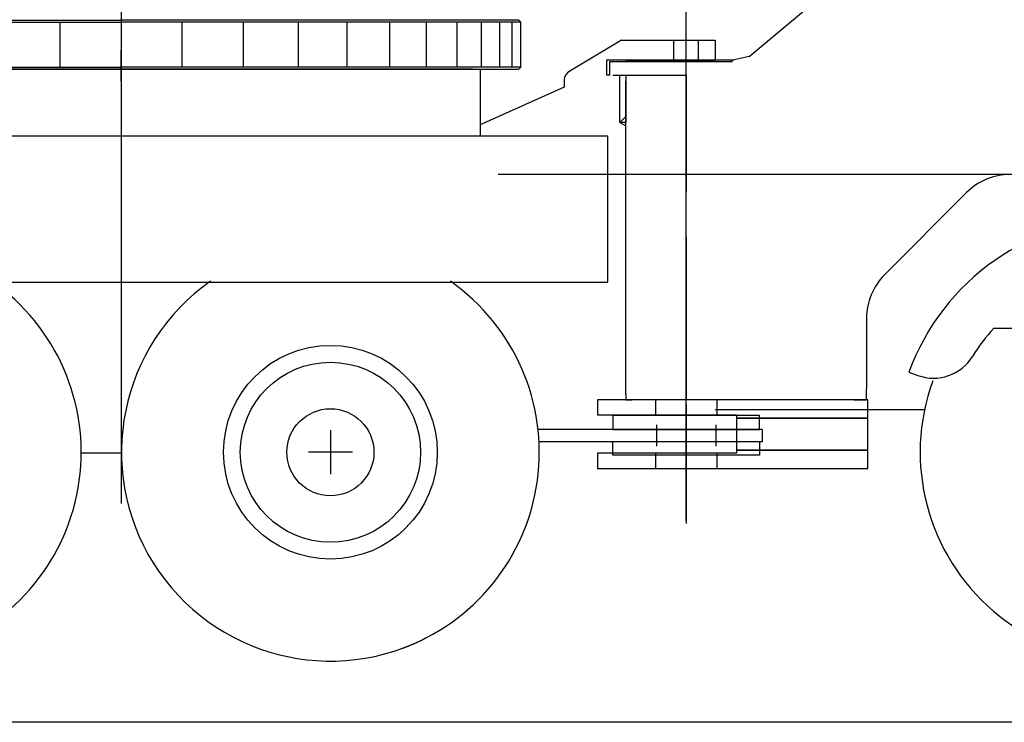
# Model space of a CAD drawing. Extents: x 2936 to 66286, y 16938 to 99139.
# Tile 4 of 25: x 13826 to 17050, y 16979 to 19280. Entities that reach past the tile are written whole.
import ezdxf

# ---------------------------------------------------------------- set-up
doc = ezdxf.new("R2010")
doc.units = 0
doc.header["$LTSCALE"] = 62.5
doc.linetypes.add('CENTER', pattern=[50.5, 30, -9, 2.5, -9])
doc.linetypes.add('HIDDEN', pattern=[12.6, 8.4, -4.2])
doc.layers.get('0').update_dxf_attribs({"linetype": 'CONTINUOUS'})
doc.layers.add('11', color=7, linetype='CONTINUOUS')

# ---------------------------------------------------------------- blocks, each defined once
blk = doc.blocks.new('*G3')
at = {"layer": '11', "color": 7, "linetype": 'CONTINUOUS'}
for p, q in [((14842.988434, 17935.265076), (14842.988434, 17791.265076)), ((14914.988434, 17863.265076), (14770.988434, 17863.265076))]:
    blk.add_line(p, q, dxfattribs=at)
blk = doc.blocks.new('*G0')
at = {"layer": '11', "color": 7, "linetype": 'CONTINUOUS'}
for p, q in [((16214.3, 19159.6), (16663.7, 19536.7)), ((15795.9, 19213.3), (15626.6, 19111.2)), ((15795.9, 19213.3), (16103, 19213.3)), ((16103, 19213.3), (16103, 19148.4)), ((14158, 19079.3), (14158, 19180.6)), ((16214.3, 19159.6), (16165.5, 19148.4)), ((12983, 19118.3), (15333, 19118.3)), ((15308, 19118.3), (13008, 19118.3)), ((14092.7, 19118.3), (14232, 19118.3)), ((15333, 19118.3), (15333, 18898.3)), ((15758, 19098.4), (15758, 19143.3)), ((15758, 19143.3), (16158, 19143.3)), ((16103, 19143.3), (15810.3, 19143.3)), ((16158, 19143.3), (16158, 19148.4)), ((16158, 19148.4), (16165.5, 19148.4)), ((15767.9, 19098.4), (15830.2, 19098.4)), ((15790.5, 18943.3), (15790.5, 19098.4)), ((15790.5, 19098.4), (15810.5, 19098.4)), ((15810.5, 19098.4), (15810.5, 18943.3)), ((15830.2, 19098.4), (15976.6, 19098.4)), ((15976.6, 19098.4), (16008, 19098.4)), ((16008, 19098.4), (16008, 18716.8)), ((16008, 18716.8), (16008, 19098.4)), ((15608.4, 19058.7), (15333, 18936.3)), ((15608.4, 19083.6), (15608.4, 19058.7)), ((15810.5, 18055.1), (15810.5, 19078.7)), ((15810.5, 18963.3), (15790.5, 18943.3)), ((15810.5, 18932.5), (15810.5, 18963.3)), ((15790.5, 18943.3), (15810.5, 18932.5)), ((15810.5, 18943.3), (15790.5, 18943.3)), ((15751, 18898.3), (12522.6, 18898.3)), ((15333, 18898.3), (12983, 18898.3)), ((15751, 18420.4), (15751, 18898.3)), ((17417.5, 18772.9), (15391.9, 18772.9)), ((16926, 18714), (16656.7, 18443.7)), ((16008, 18567.8), (16008, 18035.4)), ((16008, 18035.4), (16008, 18567.8)), ((12522.6, 18420.4), (15751, 18420.4)), ((16598.4, 18302.6), (16598.4, 18071.5)), ((17015.4, 18270), (17900.5, 18270)), ((16737.3, 18125.6), (16766.4, 18115)), ((15810.5, 18055.1), (15810.5, 18035.4)), ((16598.4, 18035.4), (16598.4, 18071.5)), ((16603, 18035.4), (15718, 18035.4)), ((15718, 18035.4), (15718, 17985.4)), ((15810.5, 18035.4), (15830.2, 18035.4)), ((16008, 18035.4), (15830.2, 18035.4)), ((16558.3, 18035.4), (16008, 18035.4)), ((16558.3, 18035.4), (16598.4, 18035.4)), ((16603, 17975.4), (16603, 18035.4)), ((16788.4, 18002), (16103, 18002)), ((15718, 17985.4), (16173, 17985.4)), ((15768, 17983.3), (15768, 17938.3)), ((16248, 17983.3), (15768, 17983.3)), ((16173, 17985.4), (16173, 17975.4)), ((16603, 17975.4), (16173, 17975.4)), ((16173, 17975.4), (16173, 17870.4)), ((16173, 17975.4), (16603, 17975.4)), ((16248, 17938.3), (16248, 17983.3)), ((16603, 17880.4), (16603, 17975.4)), ((16258, 17938.3), (15522.9, 17938.3)), ((15768, 17938.3), (16248, 17938.3)), ((16258, 17898.3), (16258, 17938.3)), ((15526.1, 17898.3), (15606.1, 17898.3)), ((15606.1, 17898.3), (16258, 17898.3)), ((15768, 17853.3), (15768, 17898.3)), ((15768, 17898.3), (16248, 17898.3)), ((16248, 17898.3), (16248, 17853.3)), ((16173, 17870.4), (16603, 17870.4)), ((16603, 17870.4), (16173, 17870.4)), ((16173, 17870.4), (16173, 17860.4)), ((16603, 17870.4), (16603, 17880.4)), ((16603, 17860.4), (16603, 17870.4)), ((14158, 17860.4), (14027, 17860.4)), ((16173, 17860.4), (15718, 17860.4)), ((15718, 17860.4), (15718, 17810.4)), ((16248, 17853.3), (15768, 17853.3)), ((16603, 17810.4), (16603, 17860.4)), ((15718, 17810.4), (16603, 17810.4)), ((20091.1, 16978.7), (2936.2, 16978.7))]:
    blk.add_line(p, q, dxfattribs=at)
at = {"layer": '11', "color": 7, "linetype": 'CENTER'}
for p, q in [((16008, 17762.8), (16008, 19470.8)), ((16008, 17639.4), (16008, 19246.8)), ((14158, 19148.7), (14158, 17695.7)), ((15748, 19098.4), (15748, 19148.4)), ((15748, 19148.4), (16158, 19148.4)), ((15758, 19098.4), (15748, 19098.4)), ((16008, 18021.1), (16008, 17629.9))]:
    blk.add_line(p, q, dxfattribs=at)
at = {"layer": '11', "color": 7, "linetype": 'HIDDEN'}
for p, q in [((15968, 19143.3), (15968, 19213.3)), ((16048, 19143.3), (16048, 19213.3)), ((15908, 17985.4), (15908, 18035.4)), ((16108, 18035.4), (16108, 17985.4)), ((15910.5, 17953.3), (15910.5, 17883.3)), ((16105.5, 17953.3), (16105.5, 17883.3)), ((15908, 17810.4), (15908, 17860.4)), ((16108, 17860.4), (16108, 17810.4))]:
    blk.add_line(p, q, dxfattribs=at)
at = {"layer": '11', "color": 7, "linetype": 'CONTINUOUS'}
for radius in [350, 295, 142.5]:
    blk.add_circle((14843, 17863.3), radius, dxfattribs=at)
for centre, radius, start, end in [((15638.4, 19083.6), 30, 113.1758, 179.9878), ((17067.7, 18572.9), 200, 90, 135.1107), ((17458, 17863.3), 767, 20.0002, 160.0007), ((16798.4, 18302.6), 200, 135.1114, 179.9988), ((13343, 17863.3), 684, -70.5612, 54.954), ((14843, 17863.3), 684, 125.0413, -61.0269), ((14843, 17863.3), 684, -70.561, 54.9539), ((17458, 17863.3), 601, 137.4104, 148.4784), ((16817.7, 18255.9), 150, -109.9966, -31.519), ((17458, 17863.3), 684, 159.9995, -61.0252)]:
    blk.add_arc(centre, radius, start, end, dxfattribs=at)
at = {"color": 7, "linetype": 'CONTINUOUS'}
blk.add_blockref('*G3', (0, 0), dxfattribs=at)
blk = doc.blocks.new('*G10')
at = {"layer": '11', "color": 7, "linetype": 'CENTER'}
blk.add_line((14157.989044, 19320.263367), (14157.989044, 19053.265076), dxfattribs=at)
at = {"layer": '11', "color": 7, "linetype": 'CONTINUOUS'}
for p, q in [((13084.740753, 19278.265076), (14157.989044, 19278.265076)), ((13084.740753, 19272.26532), (14157.989044, 19272.26532)), ((13957.992096, 19124.264221), (13957.992096, 19272.26532)), ((15459.990997, 19278.265076), (14157.989044, 19278.265076)), ((15465.990753, 19272.26532), (14157.989044, 19272.26532)), ((14357.989044, 19124.264221), (14357.989044, 19272.26532)), ((14557.992096, 19124.264221), (14557.992096, 19272.26532)), ((14737.990875, 19124.264221), (14737.990875, 19272.26532)), ((14897.991485, 19124.264221), (14897.991485, 19272.26532)), ((15037.990875, 19124.264221), (15037.990875, 19272.26532)), ((15157.992096, 19124.264221), (15157.992096, 19272.26532)), ((15257.989044, 19124.264221), (15257.989044, 19272.26532)), ((15337.990875, 19124.264221), (15337.990875, 19272.26532)), ((15397.991485, 19124.264221), (15397.991485, 19272.26532)), ((15437.990875, 19124.264221), (15437.990875, 19272.26532)), ((15465.990753, 19272.26532), (15459.990997, 19278.265076)), ((15465.990753, 19124.264221), (15465.990753, 19272.26532)), ((12962.163849, 19124.264221), (14157.989044, 19124.264221)), ((14157.989044, 19118.264466), (13103.817291, 19118.264466)), ((15465.990753, 19124.264221), (14157.989044, 19124.264221)), ((14157.989044, 19118.264466), (15459.990997, 19118.264466)), ((15459.990997, 19118.264466), (15465.990753, 19124.264221))]:
    blk.add_line(p, q, dxfattribs=at)

msp = doc.modelspace()

# ---------------------------------------------------------------- block references
at = {"layer": '11', "color": 7, "linetype": 'CONTINUOUS'}
for name in ['*G10', '*G0']:
    msp.add_blockref(name, (0, 0), dxfattribs=at)

doc.saveas('drawing.dxf')
